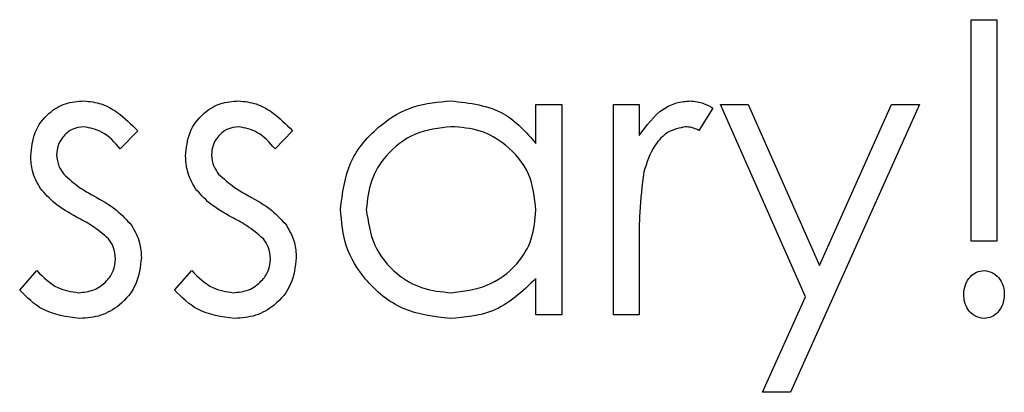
# Model space of a CAD drawing. Header units: millimetres. Extents: x 0 to 2100, y 0 to 1485.
# Tile 20 of 39: x 1418 to 1452, y 791 to 804. Entities that reach past the tile are written whole.
import ezdxf

# ---------------------------------------------------------------- set-up
doc = ezdxf.new("R2010")
doc.units = ezdxf.units.MM
doc.header["$LTSCALE"] = 5

msp = doc.modelspace()

# ---------------------------------------------------------------- linework, layer by layer
at = {"color": 7, "linetype": 'Continuous', "lineweight": 25}
for p, q in [((1450.58, 796.099), (1450.58, 803.791)), ((1450.58, 803.791), (1451.477, 803.791)), ((1451.477, 803.791), (1451.477, 796.099)), ((1435.452, 799.491), (1435.452, 800.843)), ((1435.452, 800.843), (1436.349, 800.843)), ((1436.349, 800.843), (1436.349, 793.535)), ((1438.144, 800.843), (1439.042, 800.843)), ((1438.144, 793.535), (1438.144, 800.843)), ((1439.042, 800.843), (1439.042, 799.767)), ((1441.606, 800.72), (1441.113, 799.943)), ((1441.862, 800.843), (1442.83, 800.843)), ((1444.817, 794.158), (1441.862, 800.843)), ((1442.83, 800.843), (1445.304, 795.246)), ((1448.785, 800.843), (1444.298, 790.843)), ((1445.304, 795.246), (1447.816, 800.843)), ((1447.816, 800.843), (1448.785, 800.843)), ((1421.606, 799.931), (1420.997, 799.304)), ((1426.99, 799.931), (1426.381, 799.304)), ((1439.042, 795.991), (1439.042, 793.535)), ((1451.477, 796.099), (1450.58, 796.099)), ((1417.503, 794.396), (1418.098, 795.073)), ((1422.888, 794.396), (1423.483, 795.073)), ((1435.452, 793.535), (1435.452, 794.799)), ((1443.328, 790.843), (1444.817, 794.158)), ((1436.349, 793.535), (1435.452, 793.535)), ((1439.042, 793.535), (1438.144, 793.535)), ((1444.298, 790.843), (1443.328, 790.843))]:
    msp.add_line(p, q, dxfattribs=at)
for points, knots in [([(1417.888, 799.054), (1417.914, 799.334), (1417.968, 799.893), (1418.453, 800.535), (1419.076, 800.918), (1419.515, 800.953), (1419.735, 800.971)], [0, 0, 0, 0, 0.279983, 0.559474, 0.779608, 1, 1, 1, 1]), ([(1419.735, 800.971), (1419.94, 800.948), (1420.351, 800.902), (1421.003, 800.533), (1421.377, 800.159), (1421.606, 799.931)], [0, 0, 0, 0, 0.279553, 0.559703, 1, 1, 1, 1]), ([(1423.272, 799.054), (1423.299, 799.334), (1423.352, 799.893), (1423.838, 800.535), (1424.461, 800.918), (1424.9, 800.953), (1425.119, 800.971)], [0, 0, 0, 0, 0.279983, 0.559474, 0.779608, 1, 1, 1, 1]), ([(1425.119, 800.971), (1425.325, 800.948), (1425.736, 800.902), (1426.388, 800.533), (1426.762, 800.159), (1426.99, 799.931)], [0, 0, 0, 0, 0.279553, 0.559703, 1, 1, 1, 1]), ([(1428.657, 797.209), (1428.726, 797.769), (1428.865, 798.89), (1429.924, 800.108), (1431.174, 800.858), (1432.055, 800.933), (1432.495, 800.971)], [0, 0, 0, 0, 0.279413, 0.559191, 0.779548, 1, 1, 1, 1]), ([(1432.495, 800.971), (1433.154, 800.896), (1434.333, 800.761), (1435.11, 799.879), (1435.452, 799.491)], [0, 0, 0, 0, 0.558998, 1, 1, 1, 1]), ([(1439.042, 799.767), (1439.292, 800.111), (1439.641, 800.592), (1440.33, 800.926), (1440.66, 800.956), (1440.824, 800.971)], [0, 0, 0, 0, 0.558841, 0.779474, 1, 1, 1, 1]), ([(1440.824, 800.971), (1440.98, 800.952), (1441.257, 800.919), (1441.499, 800.781), (1441.606, 800.72)], [0, 0, 0, 0, 0.5592431, 1, 1, 1, 1]), ([(1419.735, 800.073), (1419.593, 800.054), (1419.309, 800.017), (1419.004, 799.742), (1418.816, 799.425), (1418.795, 799.201), (1418.785, 799.09)], [0, 0, 0, 0, 0.279282, 0.559073, 0.779539, 1, 1, 1, 1]), ([(1420.997, 799.304), (1420.804, 799.525), (1420.461, 799.917), (1419.956, 800.026), (1419.735, 800.073)], [0, 0, 0, 0, 0.562045, 1, 1, 1, 1]), ([(1425.119, 800.073), (1424.977, 800.054), (1424.693, 800.017), (1424.389, 799.742), (1424.201, 799.425), (1424.18, 799.201), (1424.17, 799.09)], [0, 0, 0, 0, 0.279282, 0.559073, 0.779539, 1, 1, 1, 1]), ([(1426.381, 799.304), (1426.189, 799.525), (1425.846, 799.917), (1425.341, 800.026), (1425.119, 800.073)], [0, 0, 0, 0, 0.5620455, 1, 1, 1, 1]), ([(1432.507, 800.073), (1432.078, 800.024), (1431.222, 799.924), (1430.25, 799.161), (1429.664, 798.207), (1429.591, 797.535), (1429.554, 797.199)], [0, 0, 0, 0, 0.279776, 0.559296, 0.779727, 1, 1, 1, 1]), ([(1435.452, 797.173), (1435.404, 797.606), (1435.308, 798.473), (1434.5, 799.426), (1433.527, 799.993), (1432.847, 800.047), (1432.507, 800.073)], [0, 0, 0, 0, 0.27966, 0.55921, 0.779487, 1, 1, 1, 1]), ([(1440.654, 800.073), (1440.442, 800.028), (1440.018, 799.937), (1439.474, 799.347), (1439.305, 798.821), (1439.202, 798.499)], [0, 0, 0, 0, 0.278435, 0.558783, 1, 1, 1, 1]), ([(1441.113, 799.943), (1441.031, 799.981), (1440.885, 800.049), (1440.724, 800.066), (1440.654, 800.073)], [0, 0, 0, 0, 0.560396, 1, 1, 1, 1]), ([(1418.222, 797.928), (1418.113, 798.125), (1417.919, 798.477), (1417.897, 798.878), (1417.888, 799.054)], [0, 0, 0, 0, 0.559564, 1, 1, 1, 1]), ([(1418.785, 799.09), (1418.802, 798.954), (1418.831, 798.712), (1418.972, 798.514), (1419.034, 798.427)], [0, 0, 0, 0, 0.559054, 1, 1, 1, 1]), ([(1423.607, 797.928), (1423.498, 798.125), (1423.303, 798.477), (1423.282, 798.878), (1423.272, 799.054)], [0, 0, 0, 0, 0.559564, 1, 1, 1, 1]), ([(1424.17, 799.09), (1424.186, 798.954), (1424.216, 798.712), (1424.356, 798.514), (1424.418, 798.427)], [0, 0, 0, 0, 0.559054, 1, 1, 1, 1]), ([(1419.034, 798.427), (1419.212, 798.263), (1419.53, 797.971), (1419.91, 797.765), (1420.077, 797.674)], [0, 0, 0, 0, 0.559019, 1, 1, 1, 1]), ([(1424.418, 798.427), (1424.596, 798.263), (1424.915, 797.971), (1425.294, 797.765), (1425.462, 797.674)], [0, 0, 0, 0, 0.559019, 1, 1, 1, 1]), ([(1439.202, 798.499), (1439.143, 798.033), (1439.037, 797.2), (1439.04, 796.361), (1439.042, 795.991)], [0, 0, 0, 0, 0.559637, 1, 1, 1, 1]), ([(1419.482, 796.93), (1419.216, 797.079), (1418.741, 797.344), (1418.381, 797.75), (1418.222, 797.928)], [0, 0, 0, 0, 0.5606591, 1, 1, 1, 1]), ([(1424.867, 796.93), (1424.601, 797.079), (1424.126, 797.344), (1423.765, 797.75), (1423.607, 797.928)], [0, 0, 0, 0, 0.560659, 1, 1, 1, 1]), ([(1420.077, 797.674), (1420.353, 797.519), (1420.845, 797.244), (1421.226, 796.83), (1421.393, 796.648)], [0, 0, 0, 0, 0.5606645, 1, 1, 1, 1]), ([(1425.462, 797.674), (1425.738, 797.519), (1426.23, 797.244), (1426.611, 796.83), (1426.778, 796.648)], [0, 0, 0, 0, 0.560664, 1, 1, 1, 1]), ([(1420.59, 796.177), (1420.399, 796.34), (1420.056, 796.631), (1419.658, 796.839), (1419.482, 796.93)], [0, 0, 0, 0, 0.5590929, 1, 1, 1, 1]), ([(1425.975, 796.177), (1425.783, 796.34), (1425.441, 796.631), (1425.042, 796.839), (1424.867, 796.93)], [0, 0, 0, 0, 0.559093, 1, 1, 1, 1]), ([(1432.467, 793.407), (1431.905, 793.472), (1430.782, 793.604), (1429.539, 794.638), (1428.771, 795.884), (1428.695, 796.767), (1428.657, 797.209)], [0, 0, 0, 0, 0.279573, 0.559333, 0.779589, 1, 1, 1, 1]), ([(1429.554, 797.199), (1429.615, 796.772), (1429.737, 795.919), (1430.523, 794.965), (1431.49, 794.403), (1432.163, 794.337), (1432.499, 794.304)], [0, 0, 0, 0, 0.279407, 0.559141, 0.779571, 1, 1, 1, 1]), ([(1432.499, 794.304), (1432.927, 794.357), (1433.783, 794.462), (1434.783, 795.192), (1435.363, 796.16), (1435.422, 796.835), (1435.452, 797.173)], [0, 0, 0, 0, 0.279776, 0.55938, 0.779613, 1, 1, 1, 1]), ([(1421.393, 796.648), (1421.504, 796.45), (1421.701, 796.098), (1421.724, 795.695), (1421.734, 795.518)], [0, 0, 0, 0, 0.559491, 1, 1, 1, 1]), ([(1426.778, 796.648), (1426.888, 796.45), (1427.086, 796.098), (1427.108, 795.695), (1427.118, 795.518)], [0, 0, 0, 0, 0.559491, 1, 1, 1, 1]), ([(1420.836, 795.48), (1420.823, 795.622), (1420.799, 795.877), (1420.654, 796.085), (1420.59, 796.177)], [0, 0, 0, 0, 0.5596505, 1, 1, 1, 1]), ([(1426.221, 795.48), (1426.208, 795.622), (1426.183, 795.877), (1426.038, 796.085), (1425.975, 796.177)], [0, 0, 0, 0, 0.559651, 1, 1, 1, 1]), ([(1419.546, 794.304), (1419.728, 794.323), (1420.092, 794.359), (1420.509, 794.667), (1420.79, 795.051), (1420.821, 795.337), (1420.836, 795.48)], [0, 0, 0, 0, 0.279971, 0.559694, 0.779916, 1, 1, 1, 1]), ([(1421.734, 795.518), (1421.698, 795.204), (1421.625, 794.574), (1421.041, 793.879), (1420.334, 793.465), (1419.84, 793.426), (1419.592, 793.407)], [0, 0, 0, 0, 0.279551, 0.559231, 0.779475, 1, 1, 1, 1]), ([(1424.931, 794.304), (1425.113, 794.323), (1425.476, 794.359), (1425.894, 794.667), (1426.175, 795.051), (1426.206, 795.337), (1426.221, 795.48)], [0, 0, 0, 0, 0.279971, 0.559694, 0.779916, 1, 1, 1, 1]), ([(1427.118, 795.518), (1427.082, 795.204), (1427.01, 794.574), (1426.426, 793.879), (1425.719, 793.465), (1425.224, 793.426), (1424.977, 793.407)], [0, 0, 0, 0, 0.279551, 0.559231, 0.779475, 1, 1, 1, 1]), ([(1418.098, 795.073), (1418.325, 794.842), (1418.73, 794.429), (1419.297, 794.342), (1419.546, 794.304)], [0, 0, 0, 0, 0.5608331, 1, 1, 1, 1]), ([(1423.483, 795.073), (1423.71, 794.842), (1424.115, 794.429), (1424.682, 794.342), (1424.931, 794.304)], [0, 0, 0, 0, 0.560833, 1, 1, 1, 1]), ([(1450.324, 794.24), (1450.333, 794.354), (1450.353, 794.581), (1450.527, 794.853), (1450.76, 795.042), (1450.939, 795.063), (1451.029, 795.073)], [0, 0, 0, 0, 0.2800928, 0.5599876, 0.7800144, 1, 1, 1, 1]), ([(1451.029, 795.073), (1451.142, 795.055), (1451.37, 795.019), (1451.591, 794.773), (1451.717, 794.508), (1451.728, 794.329), (1451.734, 794.24)], [0, 0, 0, 0, 0.27874, 0.558583, 0.77932, 1, 1, 1, 1]), ([(1435.452, 794.799), (1434.978, 794.349), (1434.131, 793.545), (1432.976, 793.449), (1432.467, 793.407)], [0, 0, 0, 0, 0.558735, 1, 1, 1, 1]), ([(1419.592, 793.407), (1419.139, 793.466), (1418.329, 793.572), (1417.756, 794.144), (1417.503, 794.396)], [0, 0, 0, 0, 0.5592817, 1, 1, 1, 1]), ([(1424.977, 793.407), (1424.524, 793.466), (1423.714, 793.572), (1423.14, 794.144), (1422.888, 794.396)], [0, 0, 0, 0, 0.559282, 1, 1, 1, 1]), ([(1451.029, 793.407), (1450.915, 793.425), (1450.688, 793.463), (1450.468, 793.709), (1450.341, 793.973), (1450.329, 794.151), (1450.324, 794.24)], [0, 0, 0, 0, 0.278744, 0.558581, 0.779306, 1, 1, 1, 1]), ([(1451.734, 794.24), (1451.724, 794.127), (1451.703, 793.9), (1451.529, 793.629), (1451.296, 793.44), (1451.118, 793.418), (1451.029, 793.407)], [0, 0, 0, 0, 0.280139, 0.560174, 0.780148, 1, 1, 1, 1])]:
    msp.add_open_spline(points, degree=3, knots=knots, dxfattribs=at)

doc.saveas('drawing.dxf')
